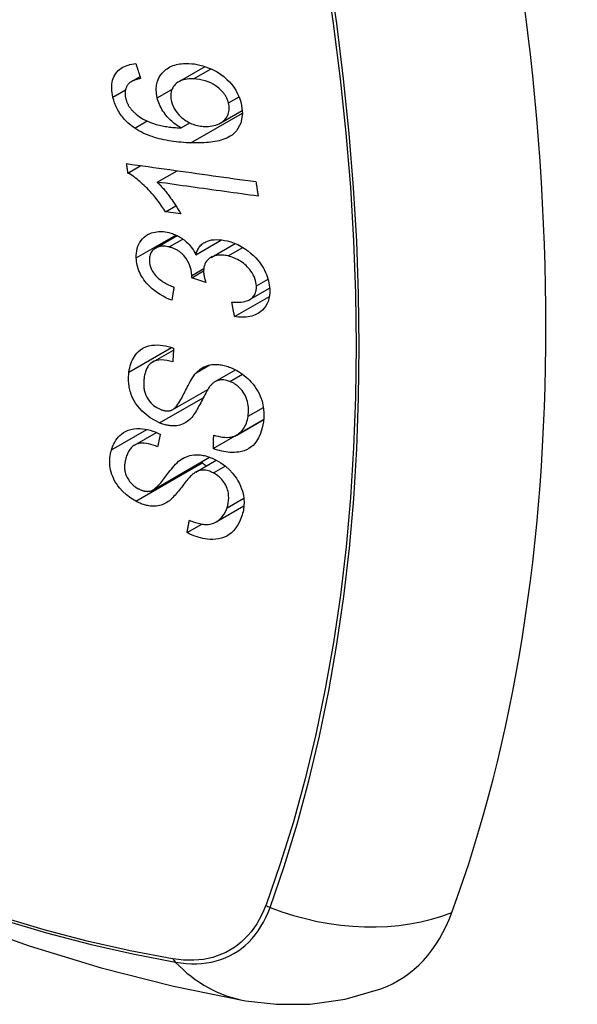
# Model space of a CAD drawing. Header units: inches. Extents: x 17 to 386, y 34 to 183.
# Tile 54 of 95: x 352.698 to 353.003, y 159.97 to 160.509. Entities that reach past the tile are written whole.
import ezdxf

# ---------------------------------------------------------------- set-up
doc = ezdxf.new("R2010")
doc.units = ezdxf.units.IN
doc.header["$MEASUREMENT"] = 0
doc.layers.add('Visible Edges(ANSI)', color=7, linetype='Continuous', lineweight=25)
doc.layers.add('Visible Tangent Edges(ANSI)', color=7, linetype='Continuous', lineweight=25)

msp = doc.modelspace()

# ---------------------------------------------------------------- linework, layer by layer
at = {"layer": 'Visible Edges(ANSI)'}
for p, q in [((352.78512, 160.47467), (352.79963, 160.48304)), ((352.75933, 160.47479), (352.76404, 160.47751)), ((352.80819, 160.45224), (352.81998, 160.45904)), ((352.78658, 160.44944), (352.79132, 160.45217)), ((352.75745, 160.42481), (352.7645, 160.42888)), ((352.77349, 160.41981), (352.78438, 160.4261)), ((352.77794, 160.40365), (352.78368, 160.40696)), ((352.78634, 160.4025), (352.77794, 160.40365)), ((352.77253, 160.38375), (352.78438, 160.3906)), ((352.7946, 160.38017), (352.80859, 160.38825)), ((352.80288, 160.37869), (352.81605, 160.38629)), ((352.79234, 160.36757), (352.79882, 160.37131)), ((352.80007, 160.36493), (352.79234, 160.36757)), ((352.82406, 160.35565), (352.83491, 160.36191)), ((352.81577, 160.3463), (352.83476, 160.35726)), ((352.77089, 160.32144), (352.78234, 160.32805)), ((352.80518, 160.31083), (352.81625, 160.31722)), ((352.78201, 160.29548), (352.80117, 160.30654)), ((352.80413, 160.27415), (352.83159, 160.29)), ((352.81695, 160.28158), (352.83171, 160.2901)), ((352.83159, 160.29), (352.83159, 160.29003)), ((352.83169, 160.28993), (352.83159, 160.29)), ((352.76108, 160.27605), (352.77306, 160.28297)), ((352.77103, 160.25149), (352.80209, 160.26943)), ((352.79452, 160.2613), (352.80574, 160.26778)), ((352.80572, 160.23407), (352.82087, 160.24281)), ((352.78977, 160.22821), (352.79783, 160.23286))]:
    msp.add_line(p, q, dxfattribs=at)
at = {"layer": 'Visible Edges(ANSI)', "flags": 128}
for points in [[(352.74922, 160.46633), (352.74896, 160.46753), (352.74876, 160.46872), (352.74862, 160.4699), (352.74856, 160.47107), (352.74856, 160.47222), (352.74865, 160.47335), (352.74881, 160.47445), (352.74906, 160.4755), (352.74938, 160.47651), (352.74979, 160.47747), (352.75027, 160.47838), (352.75083, 160.47924), (352.75146, 160.48005), (352.75216, 160.48079), (352.75291, 160.48146), (352.75373, 160.48207), (352.75461, 160.48261), (352.75553, 160.48309), (352.75649, 160.4835), (352.75749, 160.48384), (352.75853, 160.48413), (352.75959, 160.48436), (352.76068, 160.48453), (352.76178, 160.48466)], [(352.76178, 160.48466), (352.76189, 160.48432), (352.762, 160.48398), (352.7621, 160.48364), (352.76221, 160.4833), (352.76232, 160.48296), (352.76242, 160.48262), (352.76253, 160.48227), (352.76264, 160.48193), (352.76275, 160.48159), (352.76285, 160.48125), (352.76296, 160.48091), (352.76307, 160.48057), (352.76318, 160.48023), (352.76328, 160.47989), (352.76339, 160.47955), (352.7635, 160.47921), (352.76361, 160.47887), (352.76371, 160.47853), (352.76382, 160.47819), (352.76393, 160.47785), (352.76404, 160.47751), (352.76415, 160.47717), (352.76425, 160.47683), (352.76436, 160.47649)], [(352.77342, 160.46586), (352.77298, 160.46826), (352.77285, 160.47061), (352.77305, 160.47287), (352.77359, 160.47498), (352.77439, 160.47685), (352.7753, 160.47833), (352.77614, 160.47942), (352.7768, 160.48014), (352.77745, 160.48076), (352.77813, 160.48134), (352.77886, 160.48187), (352.77962, 160.48236), (352.78041, 160.48279), (352.78125, 160.48319), (352.78212, 160.48353), (352.78301, 160.48383), (352.78392, 160.48408), (352.78486, 160.48429), (352.78581, 160.48445), (352.78678, 160.48458), (352.78777, 160.48466), (352.78877, 160.48471), (352.78978, 160.48472), (352.79081, 160.48469)], [(352.79081, 160.48469), (352.7923, 160.4846), (352.7938, 160.48443), (352.79531, 160.48418), (352.79683, 160.48386), (352.79836, 160.48345), (352.79987, 160.48296), (352.80138, 160.4824), (352.80288, 160.48176), (352.80444, 160.481), (352.80616, 160.48006), (352.80798, 160.4789), (352.80985, 160.4775), (352.81156, 160.47601), (352.81296, 160.4746), (352.81407, 160.47332), (352.81493, 160.47222), (352.81569, 160.47114), (352.81638, 160.47004), (352.81702, 160.46891), (352.8176, 160.46777), (352.81811, 160.4666), (352.81856, 160.46543), (352.81895, 160.46425), (352.81928, 160.46307)], [(352.76436, 160.47649), (352.76406, 160.47643), (352.76376, 160.47637), (352.76346, 160.4763), (352.76316, 160.47623), (352.76286, 160.47615), (352.76256, 160.47607), (352.76226, 160.47599), (352.76197, 160.4759), (352.76167, 160.4758), (352.76138, 160.4757), (352.76109, 160.4756), (352.76081, 160.47549), (352.76053, 160.47538), (352.76026, 160.47526), (352.75999, 160.47514), (352.75973, 160.47501), (352.75947, 160.47487), (352.75922, 160.47472), (352.75897, 160.47457), (352.75873, 160.47441), (352.7585, 160.47424), (352.75828, 160.47406), (352.75806, 160.47387), (352.75786, 160.47367)], [(352.75786, 160.47367), (352.75765, 160.47341), (352.75744, 160.47315), (352.75725, 160.47287), (352.75706, 160.47259), (352.75689, 160.4723), (352.75673, 160.472), (352.75658, 160.47169), (352.75645, 160.47138), (352.75633, 160.47106), (352.75622, 160.47073), (352.75613, 160.4704), (352.75605, 160.47006), (352.75599, 160.46971), (352.75594, 160.46936), (352.75591, 160.469), (352.75589, 160.46864), (352.75588, 160.46826), (352.75589, 160.46789), (352.75591, 160.46751), (352.75595, 160.46712), (352.756, 160.46674), (352.75606, 160.46635), (352.75613, 160.46596), (352.75622, 160.46558)], [(352.79336, 160.47626), (352.79217, 160.47628), (352.791, 160.47624), (352.78985, 160.47614), (352.78873, 160.47596), (352.78765, 160.47571), (352.78661, 160.47537), (352.78563, 160.47494), (352.78471, 160.47442), (352.78389, 160.47381), (352.78322, 160.47319), (352.78267, 160.47257), (352.78224, 160.47198), (352.7819, 160.47142), (352.78161, 160.47085), (352.78136, 160.47024), (352.78116, 160.46961), (352.781, 160.46895), (352.7809, 160.46827), (352.78084, 160.46758), (352.78083, 160.46687), (352.78087, 160.46614), (352.78095, 160.46541), (352.78108, 160.46467), (352.78124, 160.46392)], [(352.81244, 160.46311), (352.81225, 160.4638), (352.81202, 160.46448), (352.81175, 160.46516), (352.81144, 160.46583), (352.81109, 160.46649), (352.8107, 160.46715), (352.81027, 160.46779), (352.80981, 160.46841), (352.80932, 160.46901), (352.8088, 160.4696), (352.80826, 160.47016), (352.80769, 160.47069), (352.8071, 160.47121), (352.80649, 160.4717), (352.80586, 160.47218), (352.80506, 160.47274), (352.80403, 160.47338), (352.80277, 160.47404), (352.80128, 160.4747), (352.79969, 160.47525), (352.7981, 160.47567), (352.7965, 160.47597), (352.79492, 160.47616), (352.79336, 160.47626)], [(352.76113, 160.44936), (352.76039, 160.44988), (352.75966, 160.45042), (352.75895, 160.45098), (352.75825, 160.45156), (352.75757, 160.45216), (352.75691, 160.45278), (352.75626, 160.45343), (352.75564, 160.45409), (352.75504, 160.45476), (352.75447, 160.45546), (352.75392, 160.45617), (352.7534, 160.45689), (352.7529, 160.45763), (352.75243, 160.45839), (352.75198, 160.45916), (352.75157, 160.45993), (352.75118, 160.46071), (352.75082, 160.4615), (352.75049, 160.4623), (352.75018, 160.4631), (352.7499, 160.4639), (352.74965, 160.46471), (352.74942, 160.46552), (352.74922, 160.46633)], [(352.75622, 160.46558), (352.7563, 160.46527), (352.75638, 160.46496), (352.75648, 160.46465), (352.75658, 160.46434), (352.75668, 160.46403), (352.7568, 160.46373), (352.75692, 160.46342), (352.75705, 160.46312), (352.75719, 160.46282), (352.75734, 160.46251), (352.75749, 160.46222), (352.75765, 160.46192), (352.75782, 160.46163), (352.758, 160.46134), (352.75818, 160.46105), (352.75837, 160.46077), (352.75857, 160.46049), (352.75877, 160.46022), (352.75898, 160.45995), (352.7592, 160.45968), (352.75942, 160.45942), (352.75965, 160.45916), (352.75988, 160.45891), (352.76012, 160.45866)], [(352.78658, 160.44944), (352.7859, 160.44984), (352.78523, 160.45025), (352.78456, 160.45069), (352.7839, 160.45114), (352.78325, 160.45161), (352.78261, 160.45209), (352.78199, 160.45259), (352.78137, 160.45312), (352.78076, 160.45367), (352.78015, 160.45426), (352.77954, 160.45489), (352.77894, 160.45556), (352.77834, 160.45627), (352.77775, 160.45702), (352.77716, 160.45783), (352.77659, 160.45868), (352.77605, 160.45954), (352.77556, 160.46041), (352.7751, 160.4613), (352.77468, 160.4622), (352.7743, 160.46311), (352.77396, 160.46402), (352.77367, 160.46494), (352.77342, 160.46586)], [(352.78124, 160.46392), (352.78162, 160.46264), (352.78211, 160.46136), (352.78272, 160.46013), (352.78344, 160.45893), (352.78428, 160.45777), (352.7852, 160.45671), (352.78611, 160.45579), (352.78697, 160.45502), (352.78774, 160.45439), (352.78846, 160.45386), (352.78919, 160.45337), (352.78993, 160.45291), (352.79069, 160.45249), (352.79146, 160.4521), (352.79225, 160.45176), (352.79304, 160.45145), (352.79384, 160.45118), (352.79464, 160.45094), (352.79544, 160.45075), (352.79624, 160.45058), (352.79703, 160.45045), (352.79782, 160.45036), (352.79861, 160.45029), (352.7994, 160.45025)], [(352.81928, 160.46307), (352.82006, 160.45736), (352.81921, 160.45214), (352.81679, 160.44789), (352.81435, 160.44556), (352.81333, 160.44488), (352.8124, 160.44436), (352.81143, 160.44389), (352.81042, 160.44347), (352.80938, 160.44309), (352.80832, 160.44277), (352.80724, 160.44248), (352.80615, 160.44223), (352.80503, 160.44201), (352.80389, 160.44182), (352.80273, 160.44167), (352.80155, 160.44154), (352.80036, 160.44143), (352.79916, 160.44135), (352.79795, 160.44129), (352.79673, 160.44125), (352.79552, 160.44124), (352.7943, 160.44124), (352.7931, 160.44125), (352.7919, 160.44129)], [(352.7994, 160.45025), (352.80045, 160.45024), (352.80148, 160.45028), (352.80249, 160.45038), (352.80348, 160.45054), (352.80445, 160.45075), (352.80541, 160.45102), (352.80635, 160.45136), (352.80726, 160.45175), (352.80813, 160.4522), (352.80893, 160.4527), (352.80967, 160.45326), (352.81035, 160.45389), (352.81095, 160.45459), (352.81148, 160.45535), (352.8119, 160.45614), (352.81223, 160.45694), (352.81248, 160.45773), (352.81265, 160.4585), (352.81275, 160.45924), (352.8128, 160.45999), (352.8128, 160.46075), (352.81273, 160.46153), (352.81261, 160.46232), (352.81244, 160.46311)], [(352.76012, 160.45866), (352.76187, 160.45703), (352.76377, 160.45559), (352.76578, 160.45434), (352.76784, 160.45327), (352.76978, 160.45243), (352.77148, 160.45181), (352.77285, 160.45138), (352.77383, 160.45112), (352.77461, 160.45093), (352.7754, 160.45075), (352.7762, 160.45058), (352.777, 160.45043), (352.77781, 160.45029), (352.77863, 160.45017), (352.77944, 160.45005), (352.78025, 160.44995), (352.78107, 160.44985), (352.78188, 160.44977), (352.78268, 160.44969), (352.78348, 160.44963), (352.78427, 160.44957), (352.78505, 160.44952), (352.78582, 160.44948), (352.78658, 160.44944)], [(352.7919, 160.44129), (352.79055, 160.44134), (352.7892, 160.44141), (352.78784, 160.4415), (352.78648, 160.44161), (352.78513, 160.44173), (352.78377, 160.44188), (352.78242, 160.44205), (352.78107, 160.44224), (352.77973, 160.44246), (352.7784, 160.4427), (352.77708, 160.44296), (352.77577, 160.44326), (352.77447, 160.44358), (352.77318, 160.44392), (352.77191, 160.4443), (352.77066, 160.44471), (352.76942, 160.44515), (352.7682, 160.44562), (352.76699, 160.44613), (352.76579, 160.44668), (352.7646, 160.44728), (352.76342, 160.44792), (352.76226, 160.44862), (352.76113, 160.44936)], [(352.75745, 160.42481), (352.75742, 160.42502), (352.75739, 160.42524), (352.75736, 160.42545), (352.75733, 160.42567), (352.7573, 160.42588), (352.75727, 160.4261), (352.75724, 160.42631), (352.75721, 160.42652), (352.75718, 160.42674), (352.75714, 160.42695), (352.75711, 160.42717), (352.75708, 160.42738), (352.75705, 160.4276), (352.75702, 160.42781), (352.75699, 160.42803), (352.75696, 160.42824), (352.75693, 160.42846), (352.7569, 160.42867), (352.75687, 160.42889), (352.75684, 160.4291), (352.75681, 160.42932), (352.75678, 160.42953), (352.75675, 160.42975), (352.75672, 160.42996)], [(352.75672, 160.42996), (352.75965, 160.42955), (352.76258, 160.42914), (352.76552, 160.42873), (352.76847, 160.42832), (352.77142, 160.42791), (352.77437, 160.4275), (352.77733, 160.42708), (352.78029, 160.42667), (352.78325, 160.42626), (352.78621, 160.42584), (352.78917, 160.42543), (352.79214, 160.42502), (352.7951, 160.4246), (352.79806, 160.42419), (352.80102, 160.42378), (352.80398, 160.42337), (352.80693, 160.42296), (352.80988, 160.42254), (352.81282, 160.42213), (352.81576, 160.42173), (352.81869, 160.42132), (352.82161, 160.42091), (352.82453, 160.4205), (352.82744, 160.4201)], [(352.77794, 160.40365), (352.777, 160.40514), (352.77605, 160.40656), (352.7751, 160.40791), (352.77416, 160.40919), (352.77322, 160.41041), (352.77229, 160.41156), (352.77138, 160.41266), (352.77048, 160.4137), (352.76959, 160.41468), (352.76872, 160.4156), (352.76787, 160.41647), (352.76705, 160.41729), (352.76624, 160.41806), (352.76547, 160.41879), (352.76472, 160.41946), (352.76397, 160.42013), (352.7632, 160.42078), (352.76241, 160.42142), (352.76161, 160.42204), (352.7608, 160.42265), (352.75998, 160.42323), (352.75914, 160.42379), (352.7583, 160.42431), (352.75745, 160.42481)], [(352.77349, 160.41981), (352.77398, 160.41933), (352.77446, 160.41884), (352.77494, 160.41834), (352.77541, 160.41783), (352.77588, 160.41732), (352.77634, 160.41679), (352.7768, 160.41627), (352.77724, 160.41573), (352.77769, 160.4152), (352.77812, 160.41466), (352.77855, 160.41412), (352.77897, 160.41358), (352.77939, 160.41304), (352.77979, 160.4125), (352.78025, 160.41189), (352.78079, 160.41115), (352.7814, 160.4103), (352.78207, 160.40935), (352.78277, 160.40833), (352.7835, 160.40724), (352.78423, 160.4061), (352.78496, 160.40492), (352.78567, 160.40371), (352.78634, 160.4025)], [(352.82864, 160.41216), (352.82636, 160.41248), (352.82408, 160.4128), (352.82179, 160.41311), (352.8195, 160.41343), (352.8172, 160.41375), (352.81491, 160.41407), (352.81261, 160.41439), (352.81031, 160.41471), (352.808, 160.41503), (352.8057, 160.41534), (352.8034, 160.41566), (352.80109, 160.41598), (352.79879, 160.4163), (352.79648, 160.41662), (352.79418, 160.41694), (352.79187, 160.41726), (352.78957, 160.41758), (352.78727, 160.4179), (352.78497, 160.41822), (352.78267, 160.41854), (352.78037, 160.41886), (352.77808, 160.41918), (352.77578, 160.4195), (352.77349, 160.41981)], [(352.82744, 160.4201), (352.82749, 160.41977), (352.82753, 160.41944), (352.82758, 160.41911), (352.82763, 160.41878), (352.82769, 160.41844), (352.82774, 160.41811), (352.82779, 160.41778), (352.82784, 160.41745), (352.82789, 160.41712), (352.82794, 160.41679), (352.82799, 160.41646), (352.82804, 160.41613), (352.82809, 160.4158), (352.82814, 160.41547), (352.82819, 160.41514), (352.82824, 160.41481), (352.82829, 160.41448), (352.82834, 160.41415), (352.82839, 160.41382), (352.82844, 160.41349), (352.82849, 160.41315), (352.82854, 160.41282), (352.82859, 160.41249), (352.82864, 160.41216)], [(352.76198, 160.37838), (352.76197, 160.37973), (352.76205, 160.38106), (352.76223, 160.38234), (352.76252, 160.38358), (352.76291, 160.38478), (352.7634, 160.38592), (352.76398, 160.387), (352.76466, 160.388), (352.76541, 160.38892), (352.76627, 160.38976), (352.76721, 160.39051), (352.76822, 160.39115), (352.76925, 160.39165), (352.77028, 160.39205), (352.77129, 160.39234), (352.77225, 160.39255), (352.77316, 160.3927), (352.77407, 160.39279), (352.775, 160.39283), (352.77593, 160.39282), (352.77688, 160.39276), (352.77783, 160.39265), (352.7788, 160.39249), (352.77979, 160.39228)], [(352.77979, 160.39228), (352.78044, 160.39211), (352.7811, 160.39192), (352.78175, 160.39171), (352.7824, 160.39147), (352.78305, 160.39121), (352.7837, 160.39093), (352.78434, 160.39062), (352.78497, 160.39029), (352.78559, 160.38994), (352.78621, 160.38957), (352.78683, 160.38916), (352.78747, 160.38872), (352.78813, 160.38822), (352.7888, 160.38767), (352.78948, 160.38708), (352.79016, 160.38642), (352.79084, 160.38571), (352.79149, 160.38498), (352.79209, 160.38421), (352.79266, 160.38344), (352.7932, 160.38264), (352.7937, 160.38183), (352.79416, 160.38101), (352.7946, 160.38017)], [(352.77992, 160.38439), (352.77918, 160.38454), (352.77846, 160.38467), (352.77773, 160.38475), (352.77702, 160.38479), (352.77632, 160.38479), (352.77564, 160.38474), (352.77498, 160.38464), (352.77434, 160.3845), (352.77373, 160.38431), (352.77314, 160.38407), (352.77257, 160.38378), (352.77204, 160.38345), (352.77154, 160.38307), (352.77109, 160.38266), (352.77068, 160.38221), (352.77032, 160.38172), (352.77001, 160.3812), (352.76975, 160.38064), (352.76954, 160.38005), (352.76937, 160.37944), (352.76926, 160.3788), (352.76919, 160.37815), (352.76916, 160.37748), (352.76917, 160.3768)], [(352.7946, 160.38017), (352.79476, 160.38078), (352.79494, 160.38137), (352.79515, 160.38194), (352.79539, 160.3825), (352.79565, 160.38304), (352.79595, 160.38357), (352.79627, 160.38407), (352.79663, 160.38455), (352.79702, 160.38501), (352.79743, 160.38544), (352.79788, 160.38584), (352.79835, 160.38621), (352.79884, 160.38656), (352.7994, 160.3869), (352.8001, 160.38725), (352.80095, 160.38761), (352.80197, 160.38793), (352.80317, 160.3882), (352.80452, 160.38837), (352.80592, 160.38842), (352.80734, 160.38837), (352.8088, 160.38822), (352.81026, 160.38798), (352.81174, 160.38766)], [(352.81174, 160.38766), (352.81367, 160.38714), (352.81559, 160.38648), (352.81749, 160.38567), (352.81935, 160.38472), (352.82115, 160.38364), (352.82289, 160.38242), (352.82454, 160.38109), (352.82601, 160.37974), (352.82731, 160.37842), (352.82841, 160.37718), (352.82932, 160.37605), (352.83012, 160.37498), (352.83085, 160.37389), (352.83153, 160.37279), (352.83215, 160.37166), (352.83271, 160.37052), (352.8332, 160.36936), (352.83363, 160.3682), (352.834, 160.36704), (352.83431, 160.36588), (352.83455, 160.36471), (352.83474, 160.36356), (352.83487, 160.36241), (352.83495, 160.36127)], [(352.79239, 160.36878), (352.79194, 160.37193), (352.79086, 160.37509), (352.78925, 160.37802), (352.78793, 160.37978), (352.78743, 160.38032), (352.7871, 160.38065), (352.78675, 160.38096), (352.7864, 160.38127), (352.78604, 160.38156), (352.78567, 160.38183), (352.78529, 160.3821), (352.78491, 160.38235), (352.78451, 160.38259), (352.78411, 160.38282), (352.7837, 160.38303), (352.78329, 160.38323), (352.78287, 160.38341), (352.78245, 160.38359), (352.78203, 160.38375), (352.78161, 160.3839), (352.78119, 160.38404), (352.78076, 160.38416), (352.78034, 160.38428), (352.77992, 160.38439)], [(352.81221, 160.37946), (352.81141, 160.37964), (352.8106, 160.37978), (352.8098, 160.37989), (352.80901, 160.37996), (352.80823, 160.37999), (352.80747, 160.37997), (352.80671, 160.37991), (352.80597, 160.3798), (352.80526, 160.37965), (352.80458, 160.37945), (352.80393, 160.37921), (352.8033, 160.37892), (352.8027, 160.37859), (352.80211, 160.3782), (352.80153, 160.37773), (352.80095, 160.37718), (352.80042, 160.37654), (352.79994, 160.37582), (352.79955, 160.37504), (352.79925, 160.37422), (352.79903, 160.37334), (352.79889, 160.37243), (352.79883, 160.37149), (352.79884, 160.37053)], [(352.8277, 160.36305), (352.82761, 160.36406), (352.82745, 160.36509), (352.8272, 160.36613), (352.82687, 160.36716), (352.82645, 160.36818), (352.82595, 160.36918), (352.82537, 160.37018), (352.82472, 160.37113), (352.82405, 160.372), (352.82336, 160.3728), (352.82269, 160.37352), (352.822, 160.3742), (352.82129, 160.37484), (352.82055, 160.37545), (352.81979, 160.37603), (352.819, 160.37657), (352.81819, 160.37707), (352.81736, 160.37754), (352.81652, 160.37796), (352.81567, 160.37834), (352.81482, 160.37867), (352.81395, 160.37897), (352.81309, 160.37924), (352.81221, 160.37946)], [(352.78145, 160.35523), (352.77982, 160.3559), (352.77821, 160.35665), (352.77663, 160.35747), (352.77507, 160.35837), (352.77356, 160.35935), (352.77208, 160.36041), (352.77072, 160.36152), (352.76953, 160.3626), (352.76849, 160.36365), (352.7676, 160.36465), (352.76683, 160.36558), (352.76614, 160.36651), (352.76551, 160.36745), (352.76492, 160.3684), (352.76438, 160.36938), (352.7639, 160.37037), (352.76347, 160.37137), (352.7631, 160.37238), (352.76279, 160.37338), (352.76253, 160.37438), (352.76232, 160.37539), (352.76216, 160.37639), (352.76205, 160.37739), (352.76198, 160.37838)], [(352.76917, 160.3768), (352.76927, 160.37571), (352.76947, 160.3746), (352.76979, 160.37349), (352.77022, 160.37238), (352.77077, 160.37129), (352.77139, 160.37031), (352.77201, 160.36946), (352.77258, 160.36877), (352.77309, 160.36821), (352.77363, 160.36768), (352.77418, 160.36718), (352.77476, 160.3667), (352.77536, 160.36624), (352.77597, 160.3658), (352.7766, 160.36539), (352.77724, 160.36499), (352.77789, 160.36461), (352.77855, 160.36425), (352.77923, 160.36391), (352.7799, 160.36359), (352.78058, 160.36329), (352.78126, 160.363), (352.78195, 160.36273), (352.78262, 160.36247)], [(352.79234, 160.36757), (352.79235, 160.36762), (352.79235, 160.36767), (352.79236, 160.36772), (352.79236, 160.36777), (352.79236, 160.36782), (352.79237, 160.36787), (352.79237, 160.36792), (352.79238, 160.36797), (352.79238, 160.36802), (352.79238, 160.36807), (352.79238, 160.36812), (352.79239, 160.36818), (352.79239, 160.36823), (352.79239, 160.36828), (352.79239, 160.36833), (352.7924, 160.36838), (352.7924, 160.36843), (352.7924, 160.36848), (352.7924, 160.36853), (352.7924, 160.36858), (352.7924, 160.36863), (352.7924, 160.36868), (352.7924, 160.36873), (352.79239, 160.36878)], [(352.79884, 160.37053), (352.79885, 160.37031), (352.79887, 160.37009), (352.79889, 160.36986), (352.79892, 160.36964), (352.79895, 160.36941), (352.79898, 160.36918), (352.79902, 160.36895), (352.79906, 160.36872), (352.79911, 160.36848), (352.79915, 160.36825), (352.7992, 160.36801), (352.79926, 160.36777), (352.79932, 160.36753), (352.79938, 160.36729), (352.79944, 160.36705), (352.7995, 160.36681), (352.79957, 160.36657), (352.79963, 160.36633), (352.7997, 160.3661), (352.79977, 160.36586), (352.79985, 160.36562), (352.79992, 160.36539), (352.79999, 160.36516), (352.80007, 160.36493)], [(352.78262, 160.36247), (352.78257, 160.36217), (352.78253, 160.36187), (352.78248, 160.36157), (352.78243, 160.36126), (352.78238, 160.36096), (352.78233, 160.36066), (352.78228, 160.36036), (352.78223, 160.36005), (352.78218, 160.35975), (352.78213, 160.35945), (352.78208, 160.35915), (352.78203, 160.35885), (352.78198, 160.35855), (352.78193, 160.35824), (352.78188, 160.35794), (352.78184, 160.35764), (352.78179, 160.35734), (352.78174, 160.35704), (352.78169, 160.35673), (352.78164, 160.35643), (352.78159, 160.35613), (352.78154, 160.35583), (352.7815, 160.35553), (352.78145, 160.35523)], [(352.81423, 160.3542), (352.81527, 160.35415), (352.81631, 160.35413), (352.81735, 160.35414), (352.81838, 160.35419), (352.81938, 160.35428), (352.82036, 160.35442), (352.82131, 160.35461), (352.82223, 160.35486), (352.82311, 160.35518), (352.82393, 160.35557), (352.82464, 160.35602), (352.82523, 160.35648), (352.82571, 160.35695), (352.82611, 160.35741), (352.82645, 160.35787), (352.82674, 160.35836), (352.827, 160.35887), (352.82722, 160.3594), (352.82739, 160.35996), (352.82753, 160.36055), (352.82763, 160.36115), (352.82769, 160.36177), (352.82771, 160.3624), (352.8277, 160.36305)], [(352.83495, 160.36127), (352.83496, 160.35951), (352.83483, 160.35779), (352.83454, 160.35613), (352.83408, 160.35455), (352.83344, 160.35307), (352.83266, 160.35177), (352.83183, 160.35069), (352.83098, 160.34981), (352.83017, 160.34912), (352.82942, 160.34857), (352.82864, 160.34807), (352.82782, 160.34763), (352.82696, 160.34723), (352.82607, 160.34689), (352.82514, 160.3466), (352.82418, 160.34637), (352.82319, 160.34618), (352.82218, 160.34606), (352.82115, 160.34598), (352.8201, 160.34595), (352.81904, 160.34598), (352.81796, 160.34604), (352.81687, 160.34615), (352.81577, 160.3463)], [(352.81577, 160.3463), (352.81571, 160.34663), (352.81564, 160.34696), (352.81558, 160.34729), (352.81551, 160.34762), (352.81545, 160.34794), (352.81538, 160.34827), (352.81532, 160.3486), (352.81525, 160.34893), (352.81519, 160.34926), (352.81513, 160.34959), (352.81506, 160.34992), (352.815, 160.35025), (352.81493, 160.35058), (352.81487, 160.35091), (352.8148, 160.35123), (352.81474, 160.35156), (352.81467, 160.35189), (352.81461, 160.35222), (352.81455, 160.35255), (352.81448, 160.35288), (352.81442, 160.35321), (352.81435, 160.35354), (352.81429, 160.35387), (352.81423, 160.3542)], [(352.75801, 160.31599), (352.7582, 160.31716), (352.75843, 160.3183), (352.75872, 160.31942), (352.75906, 160.32051), (352.75945, 160.32157), (352.7599, 160.3226), (352.76041, 160.32359), (352.76098, 160.32455), (352.76162, 160.32546), (352.76234, 160.32634), (352.76324, 160.32726), (352.76434, 160.32818), (352.76567, 160.32904), (352.76724, 160.32978), (352.76887, 160.3303), (352.7705, 160.33062), (352.77207, 160.33078), (352.77356, 160.33081), (352.77501, 160.33074), (352.77647, 160.33058), (352.77794, 160.33032), (352.77942, 160.32998), (352.7809, 160.32955), (352.7824, 160.32903)], [(352.7824, 160.32903), (352.78238, 160.32872), (352.78236, 160.32841), (352.78235, 160.32809), (352.78233, 160.32778), (352.78231, 160.32747), (352.78229, 160.32715), (352.78227, 160.32684), (352.78226, 160.32652), (352.78224, 160.32621), (352.78222, 160.3259), (352.7822, 160.32558), (352.78219, 160.32527), (352.78217, 160.32496), (352.78215, 160.32464), (352.78213, 160.32433), (352.78212, 160.32402), (352.7821, 160.3237), (352.78208, 160.32339), (352.78207, 160.32308), (352.78205, 160.32276), (352.78203, 160.32245), (352.78201, 160.32214), (352.782, 160.32183), (352.78198, 160.32151)], [(352.20751, 160.32285), (352.24332, 160.28869), (352.27969, 160.25593), (352.31657, 160.22461), (352.35391, 160.1948), (352.39168, 160.16653), (352.42981, 160.13987), (352.46827, 160.11487), (352.507, 160.09156), (352.54597, 160.07001), (352.58514, 160.05026), (352.62445, 160.03235), (352.66386, 160.01634), (352.70334, 160.00227), (352.74283, 159.99021), (352.7823, 159.9802), (352.82168, 159.97229)], [(352.78198, 160.32151), (352.78042, 160.32195), (352.77887, 160.32229), (352.77733, 160.32251), (352.77583, 160.3226), (352.77439, 160.32253), (352.77302, 160.32229), (352.77183, 160.3219), (352.77092, 160.32146), (352.77025, 160.32103), (352.76977, 160.32065), (352.76934, 160.32023), (352.76894, 160.31979), (352.76857, 160.31932), (352.76823, 160.31883), (352.76793, 160.31831), (352.76765, 160.31777), (352.76741, 160.31722), (352.76718, 160.31665), (352.76698, 160.31606), (352.76681, 160.31546), (352.76665, 160.31486), (352.76652, 160.31425), (352.7664, 160.31362), (352.76631, 160.313)], [(352.79477, 160.31558), (352.79547, 160.31627), (352.7962, 160.31693), (352.79697, 160.31754), (352.79779, 160.3181), (352.79866, 160.3186), (352.79958, 160.31905), (352.80054, 160.31943), (352.80151, 160.31973), (352.80246, 160.31994), (352.80337, 160.32008), (352.80423, 160.32017), (352.80504, 160.3202), (352.8058, 160.32019), (352.8065, 160.32015), (352.8072, 160.32009), (352.80791, 160.32001), (352.80861, 160.31989), (352.80932, 160.31975), (352.81003, 160.31959), (352.81074, 160.3194), (352.81145, 160.3192), (352.81216, 160.31896), (352.81288, 160.31871), (352.81359, 160.31844)], [(352.77478, 160.2882), (352.76965, 160.29091), (352.76519, 160.29456), (352.76266, 160.29746), (352.76163, 160.29894), (352.76082, 160.30031), (352.76017, 160.30159), (352.75965, 160.30276), (352.75926, 160.30379), (352.75897, 160.30466), (352.75874, 160.30545), (352.75853, 160.30623), (352.75835, 160.307), (352.75819, 160.30778), (352.75806, 160.30855), (352.75795, 160.30932), (352.75786, 160.31008), (352.7578, 160.31084), (352.75777, 160.3116), (352.75775, 160.31235), (352.75776, 160.31309), (352.75779, 160.31382), (352.75785, 160.31455), (352.75792, 160.31528), (352.75801, 160.31599)], [(352.7817, 160.29532), (352.78232, 160.29568), (352.78294, 160.29618), (352.78356, 160.29681), (352.78418, 160.29755), (352.78478, 160.29836), (352.78535, 160.29922), (352.78589, 160.3001), (352.78639, 160.30096), (352.78686, 160.3018), (352.7873, 160.30263), (352.78772, 160.30346), (352.78813, 160.30429), (352.78855, 160.30513), (352.78897, 160.30599), (352.78941, 160.30688), (352.78987, 160.30779), (352.79037, 160.30874), (352.7909, 160.30974), (352.79149, 160.31078), (352.79211, 160.31184), (352.79276, 160.31289), (352.79343, 160.31388), (352.7941, 160.3148), (352.79477, 160.31558)], [(352.81359, 160.31844), (352.81471, 160.31796), (352.81581, 160.31744), (352.8169, 160.31687), (352.81797, 160.31624), (352.81902, 160.31557), (352.82004, 160.31485), (352.82104, 160.31409), (352.822, 160.31329), (352.82295, 160.31244), (352.82392, 160.31149), (352.82489, 160.31046), (352.82584, 160.30934), (352.82677, 160.30813), (352.82764, 160.30684), (352.82842, 160.30552), (352.82912, 160.30419), (352.82973, 160.30285), (352.83026, 160.30149), (352.83075, 160.3), (352.83123, 160.29816), (352.83161, 160.29597), (352.83182, 160.29354), (352.83179, 160.29114), (352.83155, 160.28882)], [(352.76631, 160.313), (352.76624, 160.31249), (352.76618, 160.31199), (352.76613, 160.31148), (352.76609, 160.31096), (352.76607, 160.31045), (352.76605, 160.30993), (352.76605, 160.3094), (352.76606, 160.30887), (352.76609, 160.30834), (352.76613, 160.3078), (352.76619, 160.30726), (352.76626, 160.30671), (352.76636, 160.30616), (352.76648, 160.30561), (352.76662, 160.30506), (352.76679, 160.3045), (352.76698, 160.30395), (352.76722, 160.30337), (352.76771, 160.30235), (352.76864, 160.30087), (352.76994, 160.29924), (352.77148, 160.29778), (352.77323, 160.29657), (352.7751, 160.29565)], [(352.81325, 160.31082), (352.81259, 160.31107), (352.81192, 160.31128), (352.81125, 160.31146), (352.81058, 160.3116), (352.80992, 160.31169), (352.80927, 160.31175), (352.80864, 160.31175), (352.80804, 160.31172), (352.80749, 160.31165), (352.80699, 160.31155), (352.80653, 160.31142), (352.8061, 160.31127), (352.8057, 160.3111), (352.80532, 160.3109), (352.80495, 160.31068), (352.80459, 160.31045), (352.80425, 160.31019), (352.80393, 160.30993), (352.80361, 160.30964), (352.80331, 160.30935), (352.80302, 160.30904), (352.80274, 160.30873), (352.80248, 160.30841), (352.80223, 160.30809)], [(352.82313, 160.29181), (352.82325, 160.29277), (352.82333, 160.29373), (352.82337, 160.29472), (352.82336, 160.29572), (352.8233, 160.29673), (352.82318, 160.29775), (352.823, 160.29879), (352.82277, 160.29982), (352.82247, 160.30086), (352.8221, 160.30189), (352.82167, 160.30292), (352.82115, 160.30394), (352.82054, 160.30493), (352.81986, 160.30588), (352.81915, 160.30671), (352.81844, 160.30744), (352.81776, 160.30806), (352.81713, 160.30858), (352.81652, 160.30904), (352.8159, 160.30946), (352.81526, 160.30985), (352.8146, 160.3102), (352.81393, 160.31053), (352.81325, 160.31082)], [(352.80223, 160.30809), (352.8019, 160.30765), (352.80155, 160.30713), (352.80118, 160.30654), (352.80079, 160.30589), (352.80039, 160.30518), (352.79997, 160.30442), (352.79954, 160.30362), (352.7991, 160.30278), (352.79865, 160.30192), (352.79819, 160.30104), (352.79772, 160.30014), (352.79725, 160.29924), (352.79677, 160.29835), (352.79629, 160.29746), (352.79582, 160.2966), (352.79534, 160.29575), (352.79487, 160.29494), (352.79439, 160.29416), (352.7939, 160.29339), (352.79338, 160.29263), (352.79285, 160.2919), (352.79231, 160.29122), (352.79176, 160.2906), (352.79121, 160.29005)], [(352.7751, 160.29565), (352.77539, 160.29554), (352.77569, 160.29543), (352.77598, 160.29533), (352.77628, 160.29523), (352.77658, 160.29515), (352.77687, 160.29507), (352.77717, 160.295), (352.77746, 160.29494), (352.77775, 160.29489), (352.77804, 160.29485), (352.77833, 160.29482), (352.77861, 160.2948), (352.7789, 160.29479), (352.77918, 160.29479), (352.77945, 160.2948), (352.77972, 160.29482), (352.77999, 160.29485), (352.78025, 160.29489), (352.7805, 160.29494), (352.78075, 160.295), (352.781, 160.29506), (352.78124, 160.29514), (352.78147, 160.29523), (352.7817, 160.29532)], [(352.79121, 160.29005), (352.79056, 160.28948), (352.78987, 160.28894), (352.78915, 160.28845), (352.78838, 160.28801), (352.78758, 160.28762), (352.78673, 160.28728), (352.78585, 160.28701), (352.78498, 160.28681), (352.78415, 160.28668), (352.78337, 160.28661), (352.78264, 160.28658), (352.78196, 160.28658), (352.78136, 160.28661), (352.78077, 160.28666), (352.78018, 160.28673), (352.77958, 160.28681), (352.77899, 160.28692), (352.77839, 160.28705), (352.77779, 160.2872), (352.77719, 160.28736), (352.77659, 160.28754), (352.77599, 160.28774), (352.77538, 160.28796), (352.77478, 160.2882)], [(352.83155, 160.28882), (352.83091, 160.28552), (352.82998, 160.28246), (352.82891, 160.28004), (352.82782, 160.27824), (352.82682, 160.27695), (352.82584, 160.27593), (352.82476, 160.27503), (352.82358, 160.27423), (352.8223, 160.27355), (352.82092, 160.27299), (352.81952, 160.27258), (352.81814, 160.27229), (352.8168, 160.27212), (352.81552, 160.27204), (352.81433, 160.27203), (352.81322, 160.27207), (352.8121, 160.27217), (352.81098, 160.27231), (352.80985, 160.2725), (352.80871, 160.27275), (352.80757, 160.27303), (352.80643, 160.27336), (352.80528, 160.27374), (352.80413, 160.27415)], [(352.80435, 160.28153), (352.80557, 160.28119), (352.80679, 160.28089), (352.80801, 160.28064), (352.80923, 160.28045), (352.81042, 160.28033), (352.81159, 160.28028), (352.81272, 160.28032), (352.81381, 160.28045), (352.81485, 160.28069), (352.81585, 160.28104), (352.81683, 160.28151), (352.81772, 160.28207), (352.81853, 160.2827), (352.81926, 160.28338), (352.8199, 160.2841), (352.82047, 160.28483), (352.82098, 160.28559), (352.82143, 160.28639), (352.82184, 160.28722), (352.82219, 160.28809), (352.8225, 160.28898), (352.82275, 160.2899), (352.82296, 160.29085), (352.82313, 160.29181)], [(352.74843, 160.27343), (352.74881, 160.27455), (352.74924, 160.27564), (352.74972, 160.2767), (352.75026, 160.27772), (352.75087, 160.2787), (352.75153, 160.27963), (352.75226, 160.28052), (352.75306, 160.28134), (352.75394, 160.28212), (352.75496, 160.28287), (352.75613, 160.28357), (352.75749, 160.28419), (352.75903, 160.28468), (352.76068, 160.285), (352.76231, 160.28515), (352.76389, 160.28514), (352.7654, 160.28502), (352.76681, 160.28483), (352.76819, 160.28455), (352.76958, 160.28419), (352.77097, 160.28376), (352.77236, 160.28325), (352.77374, 160.28267), (352.77512, 160.28202)], [(352.77367, 160.27512), (352.77244, 160.27563), (352.7712, 160.27608), (352.76996, 160.27647), (352.76872, 160.27678), (352.7675, 160.277), (352.7663, 160.27712), (352.76515, 160.27713), (352.76403, 160.27704), (352.76299, 160.27683), (352.76211, 160.27654), (352.76135, 160.2762), (352.76073, 160.27583), (352.7602, 160.27545), (352.7597, 160.27503), (352.75925, 160.27458), (352.75882, 160.27409), (352.75844, 160.27358), (352.75808, 160.27304), (352.75775, 160.27249), (352.75745, 160.27192), (352.75718, 160.27133), (352.75693, 160.27072), (352.7567, 160.27011), (352.7565, 160.26948)], [(352.77512, 160.28202), (352.77506, 160.28173), (352.775, 160.28145), (352.77494, 160.28116), (352.77488, 160.28087), (352.77482, 160.28058), (352.77476, 160.2803), (352.7747, 160.28001), (352.77464, 160.27972), (352.77457, 160.27943), (352.77451, 160.27915), (352.77445, 160.27886), (352.77439, 160.27857), (352.77433, 160.27828), (352.77427, 160.278), (352.77421, 160.27771), (352.77415, 160.27742), (352.77409, 160.27713), (352.77403, 160.27685), (352.77397, 160.27656), (352.77391, 160.27627), (352.77385, 160.27598), (352.77379, 160.2757), (352.77373, 160.27541), (352.77367, 160.27512)], [(352.80413, 160.27415), (352.80414, 160.27446), (352.80415, 160.27477), (352.80415, 160.27507), (352.80416, 160.27538), (352.80417, 160.27569), (352.80418, 160.27599), (352.80419, 160.2763), (352.8042, 160.27661), (352.80421, 160.27692), (352.80422, 160.27722), (352.80423, 160.27753), (352.80424, 160.27784), (352.80425, 160.27815), (352.80426, 160.27845), (352.80426, 160.27876), (352.80427, 160.27907), (352.80428, 160.27938), (352.80429, 160.27969), (352.8043, 160.27999), (352.80431, 160.2803), (352.80432, 160.28061), (352.80433, 160.28092), (352.80434, 160.28123), (352.80435, 160.28153)], [(352.76176, 160.24541), (352.75908, 160.24703), (352.75657, 160.24893), (352.7545, 160.25085), (352.753, 160.25249), (352.75198, 160.25376), (352.75112, 160.25499), (352.75035, 160.25624), (352.74967, 160.25752), (352.74909, 160.25881), (352.74861, 160.26008), (352.74824, 160.26131), (352.74795, 160.26249), (352.74775, 160.26361), (352.74761, 160.26466), (352.74752, 160.26564), (352.74748, 160.26656), (352.74747, 160.26747), (352.7475, 160.26836), (352.74757, 160.26924), (352.74768, 160.27011), (352.74782, 160.27096), (352.74799, 160.2718), (352.7482, 160.27262), (352.74843, 160.27343)], [(352.7565, 160.26948), (352.75634, 160.26898), (352.7562, 160.26846), (352.75607, 160.26795), (352.75596, 160.26742), (352.75586, 160.26689), (352.75577, 160.26636), (352.7557, 160.26582), (352.75564, 160.26527), (352.75561, 160.26471), (352.7556, 160.26414), (352.75561, 160.26357), (352.75564, 160.26298), (352.7557, 160.26239), (352.7558, 160.2618), (352.75593, 160.26118), (352.75614, 160.2604), (352.75649, 160.25947), (352.757, 160.25838), (352.75771, 160.25718), (352.75855, 160.256), (352.75953, 160.2549), (352.76063, 160.25388), (352.76183, 160.25299), (352.76311, 160.25223)], [(352.7698, 160.25097), (352.77047, 160.25121), (352.77116, 160.25157), (352.77187, 160.25205), (352.77259, 160.25263), (352.77331, 160.25329), (352.77402, 160.254), (352.7747, 160.25473), (352.77534, 160.25547), (352.77594, 160.25619), (352.77651, 160.2569), (352.77706, 160.25761), (352.77761, 160.25833), (352.77815, 160.25905), (352.7787, 160.25979), (352.77927, 160.26054), (352.77987, 160.26132), (352.7805, 160.26213), (352.78118, 160.26297), (352.78191, 160.26384), (352.7827, 160.26473), (352.78351, 160.26561), (352.78433, 160.26644), (352.78515, 160.2672), (352.78595, 160.26784)], [(352.78595, 160.26784), (352.78675, 160.26838), (352.78759, 160.26888), (352.78846, 160.26933), (352.78938, 160.26974), (352.79033, 160.27008), (352.79132, 160.27037), (352.79236, 160.27059), (352.79339, 160.27073), (352.79438, 160.2708), (352.79532, 160.27081), (352.79621, 160.27076), (352.79705, 160.27068), (352.79783, 160.27057), (352.79855, 160.27044), (352.79926, 160.27029), (352.79997, 160.27011), (352.80068, 160.2699), (352.80139, 160.26968), (352.8021, 160.26943), (352.8028, 160.26915), (352.80351, 160.26886), (352.80421, 160.26854), (352.80491, 160.26821), (352.80561, 160.26785)], [(352.79804, 160.26636), (352.79802, 160.26638), (352.798, 160.2664), (352.79798, 160.26642), (352.79796, 160.26644), (352.79794, 160.26646), (352.79792, 160.26647), (352.7979, 160.26649), (352.79788, 160.26651), (352.79786, 160.26653), (352.79784, 160.26655), (352.79782, 160.26657), (352.7978, 160.26659), (352.79778, 160.2666), (352.79776, 160.26662), (352.79774, 160.26664), (352.79772, 160.26666), (352.7977, 160.26668), (352.79768, 160.2667), (352.79766, 160.26672), (352.79764, 160.26674), (352.79762, 160.26675), (352.7976, 160.26677), (352.79758, 160.26679), (352.79756, 160.26681)], [(352.80023, 160.2646), (352.80014, 160.26466), (352.80005, 160.26473), (352.79996, 160.26479), (352.79987, 160.26486), (352.79978, 160.26493), (352.79968, 160.265), (352.79959, 160.26506), (352.7995, 160.26513), (352.79941, 160.26521), (352.79932, 160.26528), (352.79923, 160.26535), (352.79914, 160.26542), (352.79905, 160.2655), (352.79896, 160.26557), (352.79887, 160.26565), (352.79877, 160.26572), (352.79868, 160.2658), (352.79859, 160.26588), (352.7985, 160.26596), (352.79841, 160.26604), (352.79832, 160.26612), (352.79823, 160.2662), (352.79813, 160.26628), (352.79804, 160.26636)], [(352.80561, 160.26785), (352.80825, 160.2663), (352.81074, 160.26447), (352.8129, 160.26253), (352.81456, 160.26077), (352.81575, 160.25933), (352.81674, 160.25795), (352.81762, 160.25655), (352.8184, 160.25512), (352.81907, 160.25366), (352.81962, 160.25224), (352.82005, 160.25088), (352.82038, 160.24958), (352.82061, 160.24838), (352.82077, 160.24727), (352.82088, 160.24625), (352.82093, 160.24526), (352.82094, 160.24428), (352.8209, 160.24332), (352.82083, 160.24237), (352.82071, 160.24143), (352.82055, 160.24052), (352.82036, 160.23962), (352.82013, 160.23874), (352.81987, 160.23787)], [(352.80421, 160.26083), (352.80353, 160.26117), (352.80284, 160.26148), (352.80214, 160.26174), (352.80145, 160.26197), (352.80075, 160.26215), (352.80007, 160.26228), (352.79939, 160.26237), (352.79877, 160.26241), (352.7982, 160.26241), (352.79768, 160.26237), (352.7972, 160.2623), (352.79675, 160.26221), (352.79634, 160.2621), (352.79594, 160.26197), (352.79556, 160.26182), (352.79518, 160.26165), (352.79481, 160.26146), (352.79445, 160.26127), (352.79411, 160.26105), (352.79377, 160.26083), (352.79345, 160.26059), (352.79314, 160.26035), (352.79283, 160.2601), (352.79254, 160.25985)], [(352.79254, 160.25985), (352.79215, 160.25949), (352.79172, 160.25906), (352.79126, 160.25857), (352.79077, 160.25802), (352.79027, 160.25742), (352.78973, 160.25678), (352.78918, 160.2561), (352.78862, 160.25539), (352.78804, 160.25466), (352.78745, 160.25391), (352.78685, 160.25315), (352.78624, 160.25239), (352.78563, 160.25163), (352.78502, 160.25087), (352.78441, 160.25014), (352.7838, 160.24942), (352.7832, 160.24874), (352.78261, 160.24809), (352.782, 160.24744), (352.78137, 160.24682), (352.78073, 160.24622), (352.78008, 160.24567), (352.77943, 160.24517), (352.77878, 160.24474)], [(352.81167, 160.24183), (352.81203, 160.24309), (352.8123, 160.24439), (352.81248, 160.24574), (352.81255, 160.24713), (352.8125, 160.24845), (352.81237, 160.24963), (352.81219, 160.25065), (352.81197, 160.25154), (352.81169, 160.25242), (352.81135, 160.2533), (352.81095, 160.25417), (352.81047, 160.25503), (352.80992, 160.25587), (352.80935, 160.25661), (352.80879, 160.25727), (352.80826, 160.25784), (352.80778, 160.2583), (352.80731, 160.25873), (352.80682, 160.25913), (352.80633, 160.25951), (352.80582, 160.25987), (352.80529, 160.26021), (352.80476, 160.26053), (352.80421, 160.26083)], [(352.76311, 160.25223), (352.76339, 160.25208), (352.76368, 160.25194), (352.76397, 160.2518), (352.76426, 160.25167), (352.76455, 160.25155), (352.76484, 160.25144), (352.76513, 160.25133), (352.76542, 160.25123), (352.76572, 160.25115), (352.76601, 160.25107), (352.7663, 160.251), (352.76658, 160.25094), (352.76687, 160.25089), (352.76716, 160.25085), (352.76744, 160.25082), (352.76772, 160.2508), (352.76799, 160.25078), (352.76826, 160.25078), (352.76853, 160.25079), (352.76879, 160.25081), (352.76905, 160.25084), (352.7693, 160.25087), (352.76955, 160.25092), (352.7698, 160.25097)], [(352.77878, 160.24474), (352.77804, 160.24431), (352.77727, 160.24391), (352.77646, 160.24357), (352.77562, 160.24327), (352.77475, 160.24302), (352.77384, 160.24284), (352.7729, 160.24271), (352.772, 160.24265), (352.77114, 160.24265), (352.77034, 160.2427), (352.76959, 160.24277), (352.7689, 160.24287), (352.76828, 160.24299), (352.76768, 160.24312), (352.76709, 160.24326), (352.76649, 160.24343), (352.7659, 160.24362), (352.7653, 160.24382), (352.76471, 160.24404), (352.76412, 160.24428), (352.76352, 160.24454), (352.76293, 160.24481), (352.76234, 160.24511), (352.76176, 160.24541)], [(352.79103, 160.23499), (352.79171, 160.2347), (352.79239, 160.23443), (352.79308, 160.23417), (352.79377, 160.23392), (352.79445, 160.2337), (352.79514, 160.23349), (352.79582, 160.2333), (352.7965, 160.23313), (352.79718, 160.23298), (352.79786, 160.23285), (352.79853, 160.23276), (352.7992, 160.23268), (352.79985, 160.23264), (352.80056, 160.23263), (352.80144, 160.23268), (352.80247, 160.23283), (352.80361, 160.23313), (352.80484, 160.23361), (352.80616, 160.23434), (352.80752, 160.23534), (352.80885, 160.23665), (352.81001, 160.23822), (352.81094, 160.23996), (352.81167, 160.24183)], [(352.81987, 160.23787), (352.81919, 160.23598), (352.8184, 160.23415), (352.81747, 160.2324), (352.81641, 160.23076), (352.81526, 160.22932), (352.81407, 160.22814), (352.81286, 160.22718), (352.81156, 160.22636), (352.81016, 160.22569), (352.80865, 160.22515), (352.80704, 160.22477), (352.80543, 160.22455), (352.80385, 160.22447), (352.80234, 160.22451), (352.80092, 160.22463), (352.79962, 160.22482), (352.79839, 160.22505), (352.79716, 160.22534), (352.79592, 160.22569), (352.79469, 160.22609), (352.79346, 160.22655), (352.79222, 160.22705), (352.79099, 160.2276), (352.78977, 160.22821)], [(352.78977, 160.22821), (352.78982, 160.22849), (352.78987, 160.22877), (352.78992, 160.22905), (352.78997, 160.22933), (352.79003, 160.22962), (352.79008, 160.2299), (352.79013, 160.23018), (352.79018, 160.23046), (352.79024, 160.23075), (352.79029, 160.23103), (352.79034, 160.23131), (352.79039, 160.2316), (352.79045, 160.23188), (352.7905, 160.23216), (352.79055, 160.23244), (352.7906, 160.23273), (352.79066, 160.23301), (352.79071, 160.23329), (352.79076, 160.23357), (352.79081, 160.23386), (352.79087, 160.23414), (352.79092, 160.23442), (352.79097, 160.23471), (352.79103, 160.23499)], [(352.82168, 159.97229), (352.83871, 159.97033), (352.85701, 159.97046), (352.87623, 159.97315), (352.89573, 159.97877)]]:
    msp.add_lwpolyline(points, dxfattribs=at)
at = {"layer": 'Visible Edges(ANSI)'}
for centre, major_axis, start_param, end_param in [((352.06734, 160.87121), (-0.64961, 1.12515), 3.59073, 4.263252), ((352.81631, 160.1365), (0.08858, -0.15343), 6.184386, 6.732322)]:
    msp.add_ellipse(centre, major_axis=major_axis, ratio=0.57735, start_param=start_param, end_param=end_param, dxfattribs=at)
at = {"layer": 'Visible Tangent Edges(ANSI)'}
for p, q in [((352.79336, 160.47626), (352.80288, 160.48176)), ((352.74922, 160.46633), (352.75611, 160.47031)), ((352.77342, 160.46586), (352.78146, 160.4705)), ((352.81244, 160.46311), (352.81818, 160.46643)), ((352.7919, 160.44129), (352.82005, 160.45754)), ((352.76113, 160.44936), (352.76788, 160.45326)), ((352.76198, 160.37838), (352.78371, 160.39092)), ((352.77992, 160.38439), (352.78745, 160.38873)), ((352.81221, 160.37946), (352.82033, 160.38415)), ((352.79239, 160.36878), (352.7989, 160.37253)), ((352.8277, 160.36305), (352.83409, 160.36673)), ((352.75801, 160.31599), (352.78127, 160.32943)), ((352.79477, 160.31558), (352.80225, 160.3199)), ((352.81325, 160.31082), (352.82013, 160.31479)), ((352.77478, 160.2882), (352.7986, 160.30195)), ((352.82313, 160.29181), (352.83151, 160.29665)), ((352.74843, 160.27343), (352.76782, 160.28463)), ((352.76176, 160.24541), (352.79804, 160.26636)), ((352.78595, 160.26784), (352.78886, 160.26952)), ((352.80421, 160.26083), (352.81065, 160.26455)), ((352.81167, 160.24183), (352.82079, 160.2471)), ((352.83297, 160.02478), (352.83285, 160.02446)), ((352.78211, 159.99517), (352.78178, 159.99523))]:
    msp.add_line(p, q, dxfattribs=at)
at = {"layer": 'Visible Tangent Edges(ANSI)', "flags": 128}
for points in [[(352.86527, 160.53686), (352.86974, 160.5065), (352.87352, 160.4764), (352.87664, 160.44655), (352.87906, 160.417), (352.88081, 160.38777), (352.88186, 160.3589), (352.88222, 160.33041), (352.88189, 160.30232), (352.88087, 160.27462), (352.87915, 160.24731), (352.87674, 160.22043), (352.87364, 160.19402), (352.86984, 160.16811), (352.86536, 160.14272), (352.86021, 160.1179), (352.85438, 160.09367), (352.84789, 160.07006), (352.84075, 160.04709), (352.83297, 160.02478)], [(352.83514, 160.02331), (352.84287, 160.04573), (352.84996, 160.06881), (352.85639, 160.09253), (352.86217, 160.11686), (352.86727, 160.14178), (352.8717, 160.16726), (352.87545, 160.19326), (352.87851, 160.21976), (352.88089, 160.24672), (352.88258, 160.27411), (352.88359, 160.30189), (352.88391, 160.33005), (352.88356, 160.3586), (352.88252, 160.38754), (352.8808, 160.41684), (352.87841, 160.44647), (352.87534, 160.47638), (352.87159, 160.50656), (352.86718, 160.53699)], [(352.83285, 160.02446), (352.83175, 160.02175), (352.83056, 160.01915), (352.82926, 160.01666), (352.82785, 160.01429), (352.82635, 160.01204), (352.82475, 160.00992), (352.82305, 160.00792), (352.82126, 160.00604), (352.81938, 160.0043), (352.81741, 160.0027), (352.81535, 160.00123), (352.81321, 159.9999), (352.81098, 159.99871), (352.80868, 159.99766), (352.80631, 159.99675), (352.80386, 159.99599), (352.80134, 159.99538), (352.79876, 159.9949), (352.79612, 159.99458), (352.79342, 159.9944), (352.79066, 159.99438), (352.78786, 159.99449), (352.78501, 159.99476), (352.78211, 159.99517)], [(352.78336, 159.99341), (352.78633, 159.99296), (352.78926, 159.99265), (352.79215, 159.99251), (352.79498, 159.99251), (352.79775, 159.99267), (352.80046, 159.99298), (352.80311, 159.99345), (352.80569, 159.99407), (352.8082, 159.99484), (352.81064, 159.99576), (352.813, 159.99683), (352.81527, 159.99804), (352.81746, 159.9994), (352.81957, 160.00091), (352.82158, 160.00256), (352.82349, 160.00435), (352.82531, 160.00627), (352.82703, 160.00833), (352.82865, 160.01052), (352.83017, 160.01284), (352.83158, 160.01528), (352.83288, 160.01784), (352.83407, 160.02052), (352.83514, 160.02331)], [(352.78178, 159.99523), (352.75859, 159.99964), (352.7352, 160.00493), (352.71161, 160.01108), (352.68785, 160.0181)], [(352.68902, 160.0166), (352.71288, 160.0095), (352.73657, 160.00327), (352.76007, 159.9979), (352.78336, 159.99341)]]:
    msp.add_lwpolyline(points, dxfattribs=at)
at = {"layer": 'Visible Tangent Edges(ANSI)'}
for centre, major_axis, ratio, start_param, end_param in [((352.44878, 160.52889), (-0.17318, 0.29996), 0.57735, 5.05527, 10.652693), ((352.83788, 160.03001), (-0.00927, 0.00332), 0.735414, 1.274627, 1.538334), ((352.86803, 160.10375), (-0.11089, 0.04067), 0.735518, 1.543956, 2.452315), ((352.78824, 160.00135), (0.00172, 0.00969), 0.732421, 2.38426, 2.647967), ((352.84189, 160.08866), (-0.02022, -0.11637), 0.735518, 5.786899, 6.283185)]:
    msp.add_ellipse(centre, major_axis=major_axis, ratio=ratio, start_param=start_param, end_param=end_param, dxfattribs=at)
for centre, major_axis in [((352.44937, 160.52923), (0.17111, -0.29637)), ((352.4464, 160.52751), (-0.1627, 0.2818))]:
    msp.add_ellipse(centre, major_axis=major_axis, ratio=0.57735, dxfattribs=at)

doc.saveas('drawing.dxf')
